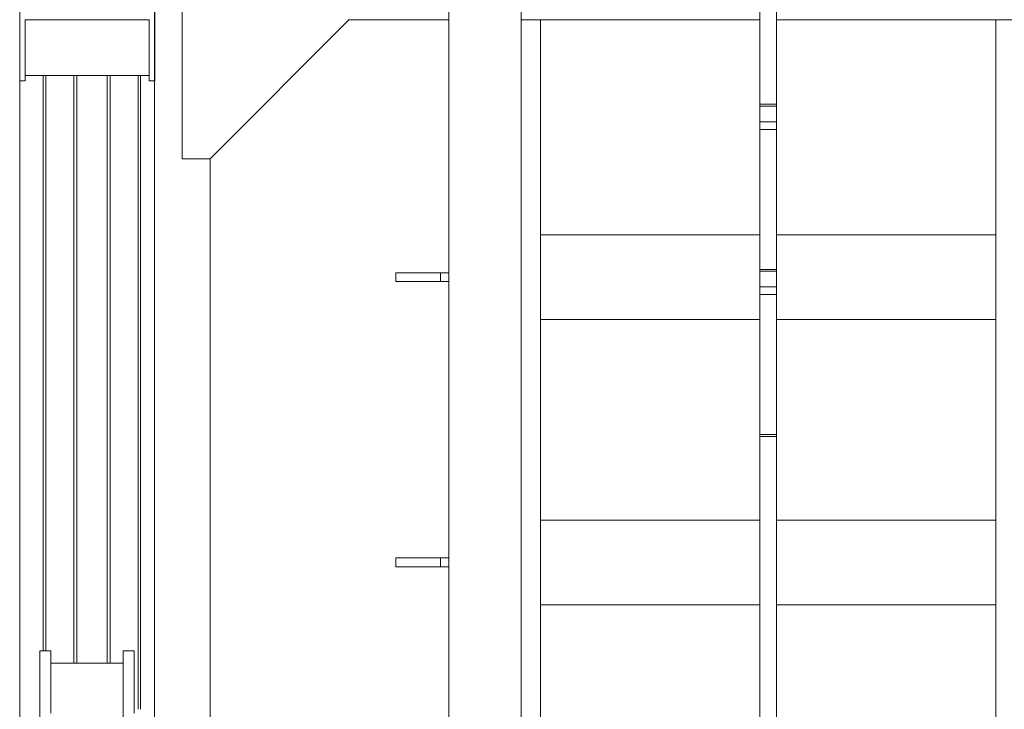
# Model space of a CAD drawing. Header units: millimetres. Extents: x 53746 to 116821, y -810352 to -765802.
# Tile 115 of 256: x 69209 to 70980, y -775791 to -774552. Entities that reach past the tile are written whole.
import ezdxf

# ---------------------------------------------------------------- set-up
doc = ezdxf.new("R2010")
doc.units = ezdxf.units.MM
doc.header["$MEASUREMENT"] = 0
for name, color, linetype, lineweight in [('Main Cradle Rails', 7, 'Continuous', 0), ('Side Cradle Stbd', 7, 'Continuous', 0), ('Side Cradle Tower Rail Frame', 7, 'Continuous', 0), ('Side Slip Rails', 7, 'Continuous', 0)]:
    doc.layers.add(name, color=color, linetype=linetype, lineweight=lineweight)

# ---------------------------------------------------------------- blocks, each defined once
blk = doc.blocks.new('*U57')
at = {"layer": 'Side Cradle Stbd', "color": 7, "linetype": 'Continuous', "lineweight": 0}
for p, q in [((-15831.6, 12074.5), (-15831.6, 13589)), ((-15781.6, 13274.7), (-15781.6, 13589)), ((-16064.1, 13524.5), (-16064.1, 13424.5)), ((-15841.1, 13524.5), (-16064.1, 13524.5)), ((-15841.1, 13424.5), (-15841.1, 13524.5)), ((-15731.6, 13274.7), (-15481.6, 13524.7)), ((-15302.5, 13524.5), (-15481.9, 13524.5)), ((-14743, 13524.5), (-15137.5, 13524.5)), ((-14318.5, 13524.5), (-14713, 13524.5)), ((-15841.1, 13424.5), (-16064.1, 13424.5)), ((-16064.1, 13424.5), (-16064.1, 13414.5)), ((-15841.1, 13414.5), (-15841.1, 13424.5)), ((-16064.1, 13414.5), (-16074.1, 13414.5)), ((-16074.1, 13414.5), (-16074.1, 12074.5)), ((-15831.1, 13414.5), (-15841.1, 13414.5)), ((-15781.6, 13274.7), (-15731.6, 13274.7)), ((-15731.6, 12074.5), (-15731.6, 13274.7)), ((-16038.1, 12390.7), (-16038.1, 12376.9)), ((-15888.1, 12390.7), (-15888.1, 12376.9)), ((-16018.1, 12368.5), (-15888.1, 12368.5))]:
    blk.add_line(p, q, dxfattribs=at)
at = {"layer": 'Side Cradle Stbd', "color": 7, "linetype": 'Continuous', "lineweight": 0, "flags": 128}
for points in [[(-16074.1, 13414.5), (-16074.1, 13434), (-16074.1, 13524.5), (-16074.1, 13584.5)], [(-15831.1, 13584.5), (-15831.1, 13524.5), (-15831.1, 13434), (-15831.1, 13414.5)], [(-16038.1, 12390.7), (-16018.1, 12390.7), (-16018.1, 12390.7)], [(-16038.1, 12074.5), (-16038.1, 12081.3), (-16038.1, 12140.1), (-16038.1, 12209.5), (-16038.1, 12278.8), (-16038.1, 12337.6), (-16038.1, 12376.9)], [(-16018.1, 12278.8), (-16018.1, 12337.6), (-16018.1, 12376.9), (-16018.1, 12390.7)], [(-15888.1, 12390.7), (-15868.1, 12390.7), (-15868.1, 12390.7)], [(-15888.1, 12074.5), (-15888.1, 12081.3), (-15888.1, 12140.1), (-15888.1, 12209.5), (-15888.1, 12278.8), (-15888.1, 12337.6), (-15888.1, 12376.9)], [(-15868.1, 12278.8), (-15868.1, 12337.6), (-15868.1, 12376.9), (-15868.1, 12390.7)]]:
    blk.add_lwpolyline(points, dxfattribs=at)
at = {"layer": 'Side Cradle Tower Rail Frame', "color": 7, "linetype": 'Continuous', "lineweight": 0}
for p, q in [((-15302.5, 13589), (-15302.5, 11594.5)), ((-15172.5, 11594.5), (-15172.5, 13589)), ((-14743, 13589), (-14743, 13372.7)), ((-14713, 13372.7), (-14713, 13589)), ((-15137.5, 13524.5), (-15172.5, 13524.5)), ((-15137.5, 11579.5), (-15137.5, 13524.5)), ((-14318.5, 13524.5), (-14318.5, 11579.5)), ((-14283.5, 13524.5), (-14318.5, 13524.5)), ((-14713, 13372.7), (-14743, 13372.7)), ((-14743, 13372.7), (-14743, 13369.3)), ((-14713, 13369.3), (-14743, 13369.3)), ((-14743, 13369.3), (-14743, 13341)), ((-14713, 13369.3), (-14713, 13372.7)), ((-14713, 13341), (-14713, 13369.3)), ((-14713, 13341), (-14743, 13341)), ((-14743, 13341), (-14743, 13327.5)), ((-14713, 13327.5), (-14713, 13341)), ((-14713, 13327.5), (-14743, 13327.5)), ((-14743, 13327.5), (-14743, 13075.9)), ((-14713, 13075.9), (-14713, 13327.5)), ((-15137.5, 13138), (-14743, 13138)), ((-14713, 13138), (-14318.5, 13138)), ((-15317.5, 13070), (-15397.5, 13070)), ((-15397.5, 13054), (-15397.5, 13070)), ((-15302.5, 13070), (-15317.5, 13070)), ((-15317.5, 13054), (-15317.5, 13070)), ((-14713, 13075.9), (-14743, 13075.9)), ((-14743, 13075.9), (-14743, 13072.6)), ((-14713, 13072.6), (-14743, 13072.6)), ((-14743, 13072.6), (-14743, 13044.3)), ((-14713, 13072.6), (-14713, 13075.9)), ((-14713, 13044.3), (-14713, 13072.6)), ((-15397.5, 13054), (-15317.5, 13054)), ((-15317.5, 13054), (-15302.5, 13054)), ((-14713, 13044.3), (-14743, 13044.3)), ((-14743, 13044.3), (-14743, 13030.8)), ((-14713, 13030.8), (-14713, 13044.3)), ((-14713, 13030.8), (-14743, 13030.8)), ((-14743, 13030.8), (-14743, 12779.2)), ((-14713, 12779.2), (-14713, 13030.8)), ((-15137.5, 12985.9), (-14743, 12985.9)), ((-14713, 12985.9), (-14318.5, 12985.9)), ((-14713, 12779.2), (-14743, 12779.2)), ((-14743, 12779.2), (-14743, 12775.8)), ((-14713, 12775.8), (-14743, 12775.8)), ((-14743, 12775.8), (-14743, 11649.1)), ((-14713, 12775.8), (-14713, 12779.2)), ((-14713, 11649.1), (-14713, 12775.8)), ((-15137.5, 12625.5), (-14743, 12625.5)), ((-14713, 12625.5), (-14318.5, 12625.5)), ((-15317.5, 12557.5), (-15397.5, 12557.5)), ((-15397.5, 12541.5), (-15397.5, 12557.5)), ((-15302.5, 12557.5), (-15317.5, 12557.5)), ((-15317.5, 12541.5), (-15317.5, 12557.5)), ((-15397.5, 12541.5), (-15317.5, 12541.5)), ((-15317.5, 12541.5), (-15302.5, 12541.5)), ((-15137.5, 12473.4), (-14743, 12473.4)), ((-14713, 12473.4), (-14318.5, 12473.4))]:
    blk.add_line(p, q, dxfattribs=at)
at = {"layer": 'Side Slip Rails', "color": 7, "linetype": 'Continuous', "lineweight": 0}
for p, q in [((-16031.6, 13424.5), (-16031.6, 12390.7)), ((-16027, 13424.5), (-16027, 12390.7)), ((-15976.6, 13424.5), (-15976.6, 12368.5)), ((-15971.6, 13424.5), (-15971.6, 12368.5)), ((-15916.6, 13424.5), (-15916.6, 12368.5)), ((-15911.6, 13424.5), (-15911.6, 12368.5)), ((-15861.3, 13424.5), (-15861.3, 12285.7)), ((-15856.6, 13424.5), (-15856.6, 12285.7))]:
    blk.add_line(p, q, dxfattribs=at)

msp = doc.modelspace()

# ---------------------------------------------------------------- block references
at = {"layer": 'Main Cradle Rails', "color": 7, "linetype": 'Continuous', "lineweight": 0}
msp.add_blockref('*U57', (85283.05, -788076.95), dxfattribs=at)

doc.saveas('drawing.dxf')
